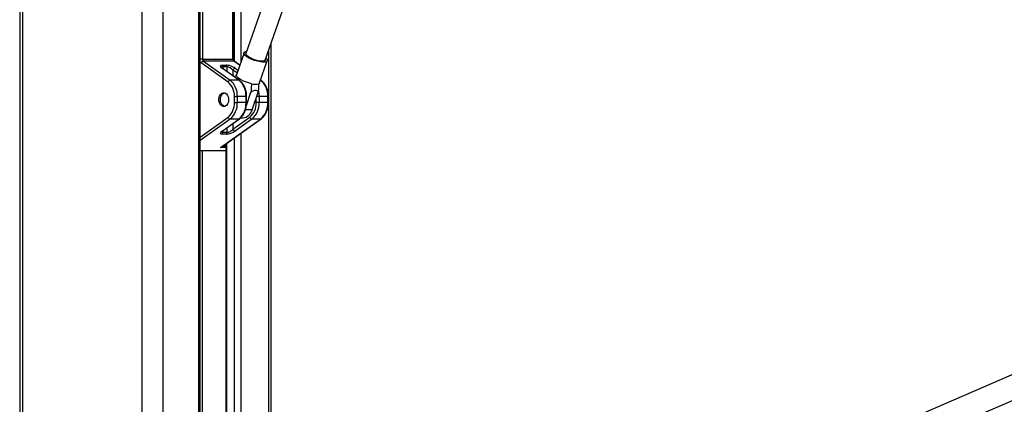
# Paper-space layout 'Wall Base Bracket' of a CAD drawing. Header units: millimetres. Extents: x 61326 to 443956, y 32752 to 406945.
# Tile 56 of 73: x 292355 to 316405, y 158490 to 167894. Entities that reach past the tile are written whole.
import ezdxf

# ---------------------------------------------------------------- set-up
doc = ezdxf.new("R2010")
doc.units = ezdxf.units.MM

psp = doc.layouts.new('Wall Base Bracket')

# ---------------------------------------------------------------- linework, layer by layer
at = {"color": 7, "linetype": 'Continuous', "lineweight": 25, "ltscale": 50}
for p, q in [((292355.38, 184989.24), (292355.38, 41289.23)), ((296765.62, 151215.86), (296765.62, 180489.24)), ((297579.65, 166925.37), (297579.65, 180489.24)), ((299612.87, 172054.01), (297882.68, 167068.67)), ((298353.15, 166905.39), (300083.45, 171891.04)), ((298500.62, 151215.86), (298500.62, 167330.3)), ((296822.54, 166925.37), (297565, 166925.37)), ((297834.5, 167085.39), (297647.57, 166546.77)), ((297444.91, 166369.36), (296790.69, 166836.09)), ((296841.97, 166880.73), (297496.19, 166414)), ((297584.44, 166880.73), (296841.97, 166880.73)), ((297298.09, 166782.34), (297404.15, 166782.34)), ((297708.32, 166414), (297298.09, 166706.67)), ((297721.43, 166410.06), (297311.2, 166702.73)), ((297423.58, 166737.7), (297317.52, 166737.7)), ((297729.45, 166782.69), (297597.55, 166876.79)), ((298214.4, 166350.05), (298401.33, 166888.67)), ((297708.32, 166414), (297496.19, 166414)), ((298251.76, 166410.06), (298238.51, 166419.52)), ((297600.36, 166012.23), (297671.07, 166012.23)), ((297600.36, 165866.24), (297600.36, 166012.23)), ((297671.07, 166012.23), (297671.07, 165866.24)), ((297883.2, 166012.23), (297671.07, 166012.23)), ((297883.2, 165866.24), (297883.2, 166012.23)), ((297892.82, 165798.75), (298003.44, 166117.47)), ((297897.85, 165866.24), (297897.85, 166012.23)), ((298031.25, 165688.25), (298180.21, 166117.47)), ((298201.4, 166012.23), (298201.4, 165866.24)), ((298413.53, 166012.23), (298201.4, 166012.23)), ((298413.53, 165866.24), (298413.53, 166012.23)), ((298428.18, 165866.24), (298428.18, 166012.23)), ((297600.36, 165866.24), (297671.07, 165866.24)), ((297883.2, 165866.24), (297671.07, 165866.24)), ((298201.4, 165866.24), (298130.69, 165866.24)), ((298413.53, 165866.24), (298201.4, 165866.24)), ((297262.73, 164768.23), (298238.65, 165464.47)), ((297288.81, 164781.42), (298251.76, 165468.41)), ((297298.09, 165171.8), (297708.32, 165464.47)), ((297311.2, 165175.74), (297721.43, 165468.41)), ((297708.32, 165464.47), (297496.19, 165464.47)), ((297565, 165216.45), (297975.24, 165509.12)), ((298026.52, 165464.47), (297616.28, 165171.8)), ((297751.2, 165492.46), (297809.08, 165492.46)), ((298238.65, 165464.47), (298026.52, 165464.47)), ((297404.15, 165096.13), (297298.09, 165096.13)), ((297317.52, 165140.78), (297423.58, 165140.78)), ((297394.3, 164856.68), (297394.3, 151215.86)), ((297394.3, 164689.24), (296765.62, 164689.24))]:
    psp.add_line(p, q, dxfattribs=at)
at = {"color": 8, "linetype": 'Continuous', "lineweight": 25, "ltscale": 50}
for p, q in [((292424.85, 184989.24), (292424.85, 41289.23)), ((295342.28, 184989.24), (295342.28, 41289.23)), ((295855.26, 184989.24), (295855.26, 41289.23)), ((296731.03, 151215.86), (296731.03, 180489.24)), ((296822.54, 180489.24), (296822.54, 166925.37)), ((297565, 166925.37), (297565, 180489.24)), ((297599.49, 166875.41), (297599.49, 180489.24)), ((297753.83, 180489.24), (297753.83, 166852.94)), ((296822.54, 166925.37), (296765.62, 166925.37)), ((297579.65, 166925.37), (297565, 166925.37)), ((298430.24, 167127.49), (298430.24, 151215.86)), ((297317.52, 166737.7), (297317.52, 166698.22)), ((297423.58, 166622.55), (297423.58, 166737.7)), ((297727.94, 166778.35), (297584.44, 166880.73)), ((297616.28, 166706.67), (297685.84, 166657.04)), ((297565, 166662.03), (297565, 166521.66)), ((297663.25, 166591.94), (297565, 166662.03)), ((298238.65, 166414), (298236.6, 166414)), ((298238.65, 166414), (298237.01, 166415.17)), ((297897.85, 166012.23), (297883.2, 166012.23)), ((298130.69, 165866.24), (298130.69, 165974.78)), ((298201.4, 166012.23), (298143.69, 166012.23)), ((298428.18, 166012.23), (298413.53, 166012.23)), ((297897.85, 165866.24), (297883.2, 165866.24)), ((298428.18, 165866.24), (298413.53, 165866.24)), ((296765.62, 165024.49), (297444.91, 165509.12)), ((297496.19, 165464.47), (296765.62, 164943.27)), ((298031.25, 165688.25), (297870.68, 165688.25)), ((297423.58, 165140.78), (297423.58, 165255.92)), ((297565, 165356.81), (297565, 165216.45)), ((297317.52, 165180.25), (297317.52, 165140.78)), ((297599.49, 151215.86), (297599.49, 165003.06)), ((297753.83, 165113.17), (297753.83, 151215.86)), ((297394.3, 164768.23), (297262.73, 164768.23)), ((297332.9, 164812.87), (297394.3, 164812.87)), ((297404.95, 164864.28), (297404.95, 151215.86)), ((296765.62, 164694.59), (297394.3, 164694.59)), ((296812.94, 164689.24), (296812.94, 153633.44))]:
    psp.add_line(p, q, dxfattribs=at)
at = {"color": 7, "linetype": 'Continuous', "lineweight": 25, "ltscale": 50, "flags": 128}
for points in [[(355895.59, 176273.51), (351517.38, 174372.61), (333994.34, 166764.54), (312649.86, 157497.3), (300829.62, 152365.25)], [(297905.79, 166987.03), (297865.09, 167019.9), (297840.28, 167050.71), (297832.92, 167077.51), (297843.47, 167098.63), (297871.25, 167112.74), (297899.77, 167117.92)], [(297941.85, 166987.03), (297905.73, 167016.62), (297885.36, 167044.03), (297882.23, 167067.21), (297882.68, 167068.67)], [(298370.25, 166954.64), (298385.26, 166938.37), (298401.47, 166909.34), (298399.87, 166885.18), (298380.55, 166867.43), (298344.73, 166857.19), (298294.65, 166855.11), (298233.48, 166861.32), (298165.04, 166875.43), (298093.64, 166896.55), (298023.77, 166923.35), (297959.81, 166954.16), (297905.79, 166987.03)], [(298353.15, 166905.39), (298348.58, 166897.4), (298325.81, 166883.65), (298287.62, 166877.57), (298236.85, 166879.61), (298177.25, 166889.62), (298113.26, 166906.85), (298049.61, 166930.02), (297991.02, 166957.43), (297941.85, 166987.03)], [(298015.71, 166328.24), (297944.72, 166345.91), (297872.86, 166370.12), (297804.71, 166399.34), (297744.64, 166431.69), (297696.48, 166465.12), (297663.32, 166497.47), (297647.28, 166526.7), (297647.57, 166546.77)], [(298214.4, 166350.05), (298212.6, 166345.91), (298192.49, 166328.24)], [(297458.94, 165939.23), (297452.42, 165884.03), (297433.59, 165834.82), (297404.48, 165796.92), (297368.24, 165774.44), (297328.8, 165769.81), (297290.44, 165783.55), (297257.31, 165814.16), (297233.01, 165858.33), (297220.16, 165911.26), (297220.16, 165967.22), (297233.01, 166020.15), (297257.31, 166064.31), (297290.44, 166094.92), (297328.8, 166108.66), (297368.24, 166104.04), (297404.48, 166081.55), (297433.59, 166043.65), (297452.42, 165994.43), (297458.94, 165939.23)], [(297367.14, 165774.05), (297346.04, 165778.59), (297310.67, 165800.17), (297282.18, 165836.83), (297263.64, 165884.58), (297257.08, 165938.25), (297263.19, 165992.03), (297281.32, 166040.1), (297309.51, 166077.23)], [(297309.51, 166077.23), (297344.69, 166099.4), (297367.14, 166104.42)]]:
    psp.add_lwpolyline(points, dxfattribs=at)
at = {"color": 8, "linetype": 'Continuous', "lineweight": 25, "ltscale": 50, "flags": 128}
psp.add_lwpolyline([(298183.8, 166159.81), (298189.37, 166134.81), (298198.38, 166074.11), (298201.4, 166012.23)], dxfattribs=at)
at = {"color": 7, "linetype": 'Continuous', "lineweight": 25, "ltscale": 2500}
for centre, radius, start, end in [((296877.34, 166922.67), 54.87, 177.181609, 229.860906), ((297619.81, 166922.67), 54.87, 177.181609, 229.860906), ((296851.74, 166817.73), 63.74, 98.812459, 163.265726), ((297262.74, 166740.4), 54.84, 357.173254, 49.87486), ((297368.81, 166740.4), 54.84, 357.173254, 49.87486), ((297626.06, 166643.67), 63.75, 98.81753, 163.26082), ((297505.95, 166351.01), 63.74, 98.812379, 163.26566), ((297162.08, 166033.85), 438.81, 357.175146, 49.869327), ((297178.01, 166036.56), 493.66, 357.174952, 49.869894), ((297390.15, 166036.56), 493.66, 357.174952, 49.869894), ((298104.1, 166635.36), 319.58, 253.944179, 286.055821), ((297920.48, 166036.56), 493.66, 357.174952, 49.869894), ((297162.1, 165844.61), 438.79, 310.129409, 2.825418), ((297178.01, 165841.91), 493.66, 310.130106, 2.825048), ((297390.15, 165841.91), 493.66, 310.130106, 2.825048), ((297692.43, 165844.61), 438.79, 310.129409, 2.825418), ((297708.34, 165841.91), 493.66, 310.130106, 2.825048), ((297920.48, 165841.91), 493.66, 310.130106, 2.825048), ((297505.96, 165527.47), 63.75, 196.729569, 261.184815), ((297779.25, 165750.25), 259.51, 276.599471, 346.177347), ((298036.29, 165527.47), 63.75, 196.729532, 261.184833), ((297262.72, 165138.08), 54.86, 310.135251, 2.822234), ((297368.79, 165138.08), 54.86, 310.135251, 2.822234), ((297626.06, 165234.8), 63.76, 196.734683, 261.17939)]:
    psp.add_arc(centre, radius, start, end, dxfattribs=at)
at = {"color": 8, "linetype": 'Continuous', "lineweight": 25, "ltscale": 2500}
for centre, radius, start, end in [((296841.89, 166904.42), 85.39, 206.712006, 233.156899), ((297298.7, 166684.91), 21.77, 54.944959, 91.612852), ((297585.02, 166858.84), 21.9, 55.083195, 91.522074), ((297708.9, 166392.13), 21.88, 55.096995, 91.527611), ((298239.23, 166392.13), 21.88, 55.097272, 91.527373), ((297708.9, 165486.36), 21.9, 268.487582, 304.885634), ((298239.23, 165486.37), 21.9, 268.488096, 304.885041), ((297298.7, 165193.56), 21.77, 268.387148, 305.055041)]:
    psp.add_arc(centre, radius, start, end, dxfattribs=at)
at = {"color": 7, "linetype": 'Continuous', "lineweight": 25, "ltscale": 2500}
for centre, major_axis, ratio, start_param, end_param in [((297404.15, 166706.67), (148.84, -59.74), 0.31203296, 2.48079117, 4.05158749), ((297510.22, 166706.67), (148.84, -59.74), 0.31203296, 0.90999484, 2.48079117), ((297494.29, 166662.03), (96.64, -65.46), 0.39271996, 1.04540743, 2.61620375), ((297404.15, 165171.8), (148.84, 59.74), 0.31203296, 2.23159781, 3.80239414), ((297510.22, 165171.8), (148.84, 59.74), 0.31203296, 3.80239414, 5.37319047), ((297494.29, 165216.44), (96.64, 65.46), 0.39271996, 3.66698155, 5.23777788), ((297246.81, 164812.87), (67.26, 21.53), 0.67096403, 4.73440215, 5.15758739)]:
    psp.add_ellipse(centre, major_axis=major_axis, ratio=ratio, start_param=start_param, end_param=end_param, dxfattribs=at)
at = {"color": 8, "linetype": 'Continuous', "lineweight": 25, "ltscale": 2500}
for centre, major_axis, start_param, end_param in [((297388.23, 166662.03), (96.64, -65.46), 2.61620375, 3.39734444), ((297388.23, 165216.44), (96.64, 65.46), 2.88620911, 3.66698155)]:
    psp.add_ellipse(centre, major_axis=major_axis, ratio=0.39271996, start_param=start_param, end_param=end_param, dxfattribs=at)
at = {"color": 7, "linetype": 'Continuous', "lineweight": 25, "ltscale": 50}
for points, knots in [([(357846.12, 176394.96), (356481.46, 175789.23), (353752.15, 174577.76), (346132.51, 171216.42), (330088.76, 164167.63), (313489.17, 156894.67), (301761.7, 151757.82), (299828.27, 150910.96), (299805.33, 150900.91)], [0, 0, 0, 0, 0.0708623, 0.14172469, 0.39453835, 0.90018027, 0.99881584, 1, 1, 1, 1]), ([(297597.55, 166876.79), (297596.35, 166877.76), (297593.61, 166879.96), (297587.41, 166888.67), (297581.92, 166902.92), (297579.79, 166916.24), (297579.67, 166923.81), (297579.65, 166925.37)], [0, 0, 0, 0, 0.18756147, 0.42658629, 0.6779479, 0.93351132, 1, 1, 1, 1]), ([(297311.2, 166702.73), (297306.71, 166706.07), (297295.95, 166714.08), (297287.22, 166723.85), (297286.89, 166724.49), (297286.77, 166724.72)], [0, 0, 0, 0, 0.31491323, 0.75409894, 1, 1, 1, 1]), ([(297608.8, 166490.42), (297615.9, 166499.67), (297629.4, 166517.25), (297643.02, 166534.65), (297649.47, 166542.9)], [0, 0, 0, 0, 0.52609788, 1, 1, 1, 1]), ([(297897.85, 166012.23), (297897.51, 166027.32), (297896.55, 166070.62), (297885.97, 166141.31), (297862.69, 166220.56), (297828.48, 166292.8), (297785.47, 166353.73), (297747.81, 166390.59), (297725.83, 166406.82), (297721.43, 166410.06)], [0, 0, 0, 0, 0.09348178, 0.26821344, 0.44348198, 0.6192564, 0.79547991, 0.95911897, 1, 1, 1, 1]), ([(298015.71, 166328.24), (298014.35, 166303.28), (298010.51, 166233), (298006.21, 166162.76), (298003.44, 166117.47)], [0, 0, 0, 0, 0.35512562, 1, 1, 1, 1]), ([(298192.49, 166328.24), (298191.12, 166303.28), (298187.28, 166233), (298182.98, 166162.76), (298180.21, 166117.47)], [0, 0, 0, 0, 0.35512562, 1, 1, 1, 1]), ([(298428.18, 166012.23), (298427.84, 166027.32), (298426.88, 166070.62), (298416.3, 166141.31), (298393.02, 166220.56), (298358.81, 166292.8), (298315.8, 166353.73), (298278.14, 166390.59), (298256.16, 166406.82), (298251.76, 166410.06)], [0, 0, 0, 0, 0.09348177, 0.26821344, 0.44348198, 0.61925639, 0.79547991, 0.95911897, 1, 1, 1, 1]), ([(298003.44, 166117.47), (298014.61, 166126.34), (298038.57, 166145.36), (298077.49, 166166.79), (298115.69, 166173.72), (298149.99, 166161.21), (298168.84, 166138.82), (298178.17, 166121.3), (298180.21, 166117.47)], [0, 0, 0, 0, 0.16041165, 0.3439009, 0.52930256, 0.68912506, 0.93210081, 1, 1, 1, 1]), ([(297721.43, 165468.41), (297731.62, 165476.25), (297760.01, 165498.1), (297801.09, 165544.43), (297841.12, 165609.08), (297871.5, 165683.14), (297890.81, 165762.36), (297897.37, 165824.53), (297897.76, 165858.76), (297897.85, 165866.24)], [0, 0, 0, 0, 0.09578359, 0.266864, 0.43945477, 0.61343978, 0.78791318, 0.95364271, 1, 1, 1, 1]), ([(298251.76, 165468.41), (298261.95, 165476.25), (298290.34, 165498.1), (298331.42, 165544.43), (298371.45, 165609.08), (298401.83, 165683.14), (298421.14, 165762.36), (298427.7, 165824.53), (298428.09, 165858.76), (298428.18, 165866.24)], [0, 0, 0, 0, 0.09578359, 0.26686401, 0.43945477, 0.61343978, 0.78791318, 0.95364271, 1, 1, 1, 1]), ([(297286.76, 165153.78), (297286.79, 165153.84), (297286.85, 165153.98), (297293.74, 165162.43), (297304.79, 165170.86), (297311.2, 165175.74)], [0, 0, 0, 0, 0.20297718, 0.53807417, 1, 1, 1, 1])]:
    psp.add_open_spline(points, degree=3, knots=knots, dxfattribs=at)
at = {"color": 8, "linetype": 'Continuous', "lineweight": 25, "ltscale": 50}
psp.add_open_spline([(300898.83, 151712.41), (308456.51, 155020.84), (319571.71, 159886.59), (335592.62, 166902.56), (345428.86, 171212.14), (353085.34, 174570.19), (355837.49, 175778.55), (357213.57, 176382.73)], degree=3, knots=[0, 0, 0, 0, 0.40295937, 0.59263947, 0.85388997, 0.92694502, 1, 1, 1, 1], dxfattribs=at)

doc.saveas('drawing.dxf')
